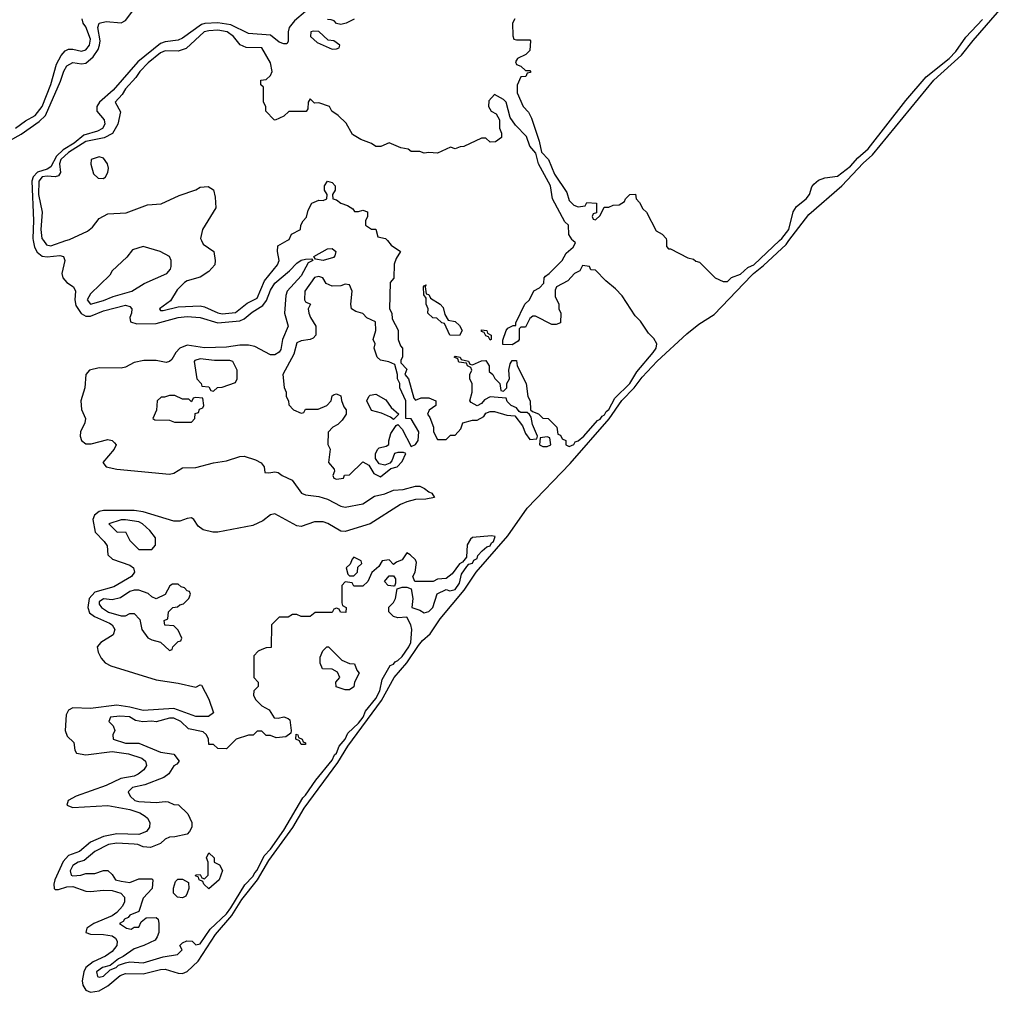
# Model space of a CAD drawing. Header units: inches. Extents: x 2668334 to 2765628, y 828034 to 955234.
# Tile 156 of 218: x 2756668 to 2761150, y 846577 to 851006. Entities that reach past the tile are written whole.
import ezdxf

# ---------------------------------------------------------------- set-up
doc = ezdxf.new("R2010")
doc.units = ezdxf.units.IN
doc.header["$MEASUREMENT"] = 0
for name, color, linetype in [('C7854', 7, 'Continuous'), ('C7855', 7, 'Continuous'), ('C7864', 7, 'Continuous'), ('C7865', 7, 'Continuous')]:
    doc.layers.add(name, color=color, linetype=linetype)

msp = doc.modelspace()

# ---------------------------------------------------------------- linework, layer by layer
at = {"layer": 'C7854', "color": 4}
for points, elevation in [([(2756729.7, 850000), (2756736.5, 849970), (2756747.3, 849947.3), (2756770, 849929.1), (2756794.1, 849925.9), (2756851.8, 849931.8), (2756868, 849928), (2756874, 849910), (2756860.8, 849850), (2756864.9, 849830), (2756882.4, 849810), (2756912.7, 849790), (2756921.7, 849770), (2756919.3, 849730), (2756923.9, 849703.9), (2756948.3, 849668.3), (2756970, 849655.8), (2756990, 849655.5), (2757050, 849679.7), (2757150, 849706), (2757170, 849700.5), (2757179.3, 849690), (2757178, 849670), (2757170.4, 849650), (2757173.4, 849630), (2757201.1, 849621.1), (2757290, 849622.2), (2757390, 849649.3), (2757430, 849655), (2757490, 849650.2), (2757570, 849626.2), (2757670, 849635.4), (2757690, 849644.2), (2757726, 849674), (2757775.8, 849704.2), (2757792.5, 849727.5), (2757810, 849774.4), (2757830, 849806), (2757897.2, 849862.8), (2757930, 849897.6), (2757950, 849910.4), (2757970, 849915.5), (2757996.9, 849916.9), (2758002, 849910), (2757980.9, 849899.1), (2757950, 849839.6), (2757885.3, 849770), (2757879.7, 849750), (2757873.4, 849670), (2757890.3, 849610), (2757864.4, 849550), (2757856.4, 849503.6), (2757850, 849492.3), (2757830, 849480.7), (2757810, 849479.5), (2757738, 849518), (2757710, 849524.1), (2757670, 849524), (2757610, 849514.2), (2757510, 849511.6), (2757430, 849523.7), (2757397, 849510), (2757378.5, 849490), (2757360.8, 849459.2), (2757350, 849449.6), (2757334.9, 849445.1), (2757290, 849453.7), (2757233.5, 849453.5), (2757190, 849444.4), (2757150, 849424), (2757130, 849419.2), (2757030, 849421.5), (2756986, 849410), (2756968.7, 849390), (2756964.2, 849330), (2756947.2, 849270), (2756950, 849231.3), (2756968.5, 849190), (2756965.3, 849170), (2756945.8, 849130), (2756943.6, 849110), (2756949.4, 849089.4), (2756970, 849074.9), (2756994.2, 849074.2), (2757070, 849094.4), (2757090, 849090.5), (2757099.9, 849079.9), (2757106.8, 849070), (2757099.1, 849050), (2757046.4, 848990), (2757062, 848970), (2757110, 848959.7), (2757350, 848937.1), (2757370, 848941.6), (2757410, 848965.8), (2757470, 848967.1), (2757550, 848988), (2757610, 848997), (2757670, 849017.1), (2757690, 849018), (2757741.6, 849001.6), (2757767.9, 848987.9), (2757780.7, 848970), (2757783.5, 848943.5), (2757802, 848942), (2757830, 848947.7), (2757844.9, 848944.9), (2757862.8, 848930), (2757909.1, 848909.1), (2757950.6, 848850), (2757970, 848842.4), (2758030, 848834.4), (2758070, 848822.8), (2758130, 848791.3), (2758150, 848786.9), (2758230, 848800.9), (2758283.5, 848836.5), (2758330, 848847.4), (2758370, 848863.1), (2758413.9, 848866.1), (2758470, 848881.3), (2758490, 848881.3), (2758511.3, 848871.3), (2758530, 848855.5), (2758544.7, 848850), (2758556, 848830), (2758517.6, 848822.4), (2758470, 848821.3), (2758430, 848811.3), (2758402, 848798), (2758264, 848710), (2758150, 848675.4), (2758130, 848676.4), (2758071.4, 848711.4), (2758050, 848719.3), (2758010, 848719.7), (2757950, 848698), (2757930, 848702), (2757830, 848756.4), (2757810, 848752.1), (2757775.7, 848724.3), (2757730, 848702.2), (2757570, 848672.3), (2757547.3, 848672.7), (2757503.3, 848683.3), (2757480.3, 848700.3), (2757460.7, 848730), (2757450, 848738), (2757430, 848735.4), (2757397.3, 848722.7), (2757370, 848722.8), (2757230, 848765.7), (2757190, 848771.3), (2757050, 848770.6), (2757030, 848766), (2757008.2, 848750), (2757001.1, 848730), (2757012.1, 848672.1), (2757053.1, 848630), (2757066.3, 848610), (2757069.3, 848569.3), (2757090.5, 848550), (2757170, 848522.8), (2757185.7, 848510), (2757190.3, 848490), (2757177.6, 848470), (2757097, 848423), (2757010, 848399.4), (2756985.2, 848370), (2756978, 848330), (2756985.9, 848305.9), (2757008.9, 848288.9), (2757077.8, 848257.8), (2757088.9, 848250), (2757100.9, 848230), (2757094.3, 848205.7), (2757038.4, 848170), (2757021.7, 848150), (2757025.9, 848125.9), (2757038.7, 848098.7), (2757057.3, 848077.3), (2757083.4, 848063.4), (2757290, 847999.7), (2757390, 847984.9), (2757470, 847966.8), (2757490, 847978), (2757496, 847976), (2757530, 847912), (2757550.8, 847850), (2757527.5, 847832.5), (2757470, 847833), (2757370, 847869.8), (2757230, 847861), (2757170, 847876), (2757110, 847884.2), (2756990, 847869), (2756910, 847872.3), (2756890, 847861.7), (2756879.3, 847840.7), (2756875, 847770), (2756884.3, 847744.3), (2756915, 847715), (2756919.9, 847679.9), (2756926.8, 847666.8), (2756970, 847659.3), (2757090, 847673.5), (2757163.1, 847663.1), (2757224, 847644), (2757241.3, 847630), (2757245.3, 847610), (2757233.4, 847590), (2757208.4, 847570), (2757190, 847561.6), (2757128.8, 847551.2), (2757061.7, 847518.3), (2756925.5, 847470), (2756888.8, 847451.2), (2756883.1, 847430), (2756910, 847419.1), (2757070, 847427.7), (2757170, 847409.3), (2757215.1, 847395.1), (2757239.8, 847379.8), (2757250.3, 847370), (2757260.3, 847350), (2757259.5, 847330), (2757244.9, 847310), (2757210, 847295.8), (2757110, 847298.7), (2757050, 847287.3), (2756990, 847261.1), (2756941.3, 847218.7), (2756890, 847200.7), (2756866.4, 847173.6), (2756828.4, 847090), (2756823.6, 847070), (2756826, 847050), (2756830, 847045.7), (2756845.5, 847045.5), (2756882.4, 847057.6), (2756910, 847058.5), (2756970, 847038.2), (2756990, 847035.9), (2757050, 847041.8), (2757090, 847040.2), (2757128.6, 847028.6), (2757144.7, 847010), (2757145.4, 846990), (2757135.6, 846970), (2757110, 846940.8), (2757090, 846926.3), (2757006.4, 846890), (2756974, 846870), (2756970, 846848.9), (2756990, 846841.8), (2757050, 846840.2), (2757090, 846834), (2757104, 846824), (2757112.6, 846810), (2757110.2, 846790), (2757090, 846763.5), (2757058.4, 846741.6), (2757003.5, 846716.5), (2756970.1, 846689.9), (2756960.2, 846670), (2756953, 846630), (2756955.5, 846610), (2756970, 846586.5), (2756990, 846577.3), (2757030, 846584.5), (2757070, 846606.2), (2757126, 846654), (2757150, 846663.2), (2757230, 846661.5), (2757310, 846681.6), (2757330, 846682.2), (2757390, 846664.2), (2757410, 846662.3), (2757430, 846671.7), (2757480.6, 846719.4), (2757559.5, 846840.5), (2757633.6, 846926.4), (2757680.1, 846999.9), (2757751.1, 847088.9), (2757802.6, 847177.4), (2757911.6, 847328.4), (2757963.5, 847416.5), (2758116.8, 847623.2), (2758161.7, 847698.3), (2758314.5, 847905.5), (2758373, 848010), (2758430, 848077.6), (2758483.2, 848156.8), (2758501.2, 848178.8), (2758537.3, 848210), (2758582, 848278), (2758691.6, 848408.4), (2758746.2, 848490), (2758890, 848655.2), (2758978, 848782), (2759174.5, 848985.5), (2759351.9, 849188.1), (2759408.5, 849271.5), (2759466, 849330), (2759501.9, 849378.1), (2759569.4, 849450.6), (2759704.6, 849575.4), (2759760, 849620), (2759830, 849664.1), (2760000, 849840.9)], 4), ([(2756776.1, 850000), (2756790, 849980.4), (2756810, 849977), (2756878.5, 850000)], 8), ([(2757495.9, 850000), (2757503.5, 849983.5), (2757552, 849950), (2757558, 849910), (2757556, 849890), (2757530, 849859), (2757490, 849833.2), (2757430, 849817.2), (2757418, 849810), (2757384.5, 849775.5), (2757354.8, 849725.2), (2757304.7, 849690), (2757310, 849682), (2757322, 849682), (2757390, 849698.8), (2757490, 849703), (2757510, 849699.1), (2757570, 849670.7), (2757590, 849667.4), (2757650, 849673), (2757704.2, 849715.8), (2757750, 849738), (2757783.3, 849816.7), (2757841.2, 849890), (2757849, 849910), (2757842, 849950), (2757844, 849976), (2757885.2, 850000)], 8), ([(2758342.4, 850000), (2758359.6, 849979.6), (2758402, 849950), (2758382, 849918), (2758372.7, 849892.7), (2758371.6, 849828.4), (2758354, 849810), (2758352, 849690), (2758362, 849670), (2758363.6, 849643.6), (2758391.6, 849591.6), (2758391.3, 849550), (2758401, 849521), (2758411.3, 849510), (2758411.3, 849468.7), (2758403.6, 849456.4), (2758403.6, 849443.6), (2758430, 849414), (2758422, 849390), (2758438, 849370), (2758462, 849282), (2758470, 849274), (2758496.4, 849283.6), (2758530, 849284.7), (2758562, 849270), (2758562, 849250), (2758531.6, 849228.4), (2758524.7, 849210), (2758534.8, 849194.8), (2758551.3, 849150), (2758552, 849130), (2758570, 849094), (2758610, 849094), (2758630, 849114), (2758650, 849114), (2758676.4, 849143.6), (2758686, 849170), (2758730, 849182), (2758750, 849182), (2758780.4, 849199.6), (2758790, 849214), (2758810, 849222), (2758830, 849222), (2758885.4, 849205.4), (2758922, 849202), (2758957.3, 849157.3), (2758970, 849122), (2758990, 849094), (2759022, 849098), (2759026, 849110), (2759003.1, 849163.1), (2758996.4, 849196.4), (2758988.4, 849208.4), (2758978, 849218), (2758950, 849218), (2758942, 849222), (2758930, 849238), (2758906, 849250), (2758887.3, 849267.3), (2758882, 849282), (2758810, 849288), (2758784.5, 849275.5), (2758770, 849258), (2758750, 849248), (2758723.1, 849263.1), (2758718, 849270), (2758728, 849310), (2758728, 849330), (2758727.3, 849347.3), (2758718, 849370), (2758718, 849390), (2758726, 849410), (2758722, 849422), (2758706, 849430), (2758702, 849442), (2758667.3, 849447.3), (2758662, 849462), (2758646, 849470), (2758650, 849474), (2758674, 849470), (2758678, 849458), (2758711.6, 849451.6), (2758718, 849438), (2758730, 849434), (2758770, 849452), (2758790, 849454), (2758804.7, 849430), (2758804.7, 849404.7), (2758822, 849390), (2758831.6, 849371.6), (2758854, 849350), (2758858, 849318), (2758870, 849314), (2758886, 849330), (2758886, 849350), (2758898, 849370), (2758895.3, 849410), (2758900.4, 849439.6), (2758910, 849454), (2758930, 849454), (2758932, 849430), (2758974, 849350), (2758982, 849290), (2758992, 849270), (2758994, 849230), (2759002, 849222), (2759030, 849212), (2759050, 849192), (2759074, 849190), (2759114, 849150), (2759118, 849118), (2759130, 849114), (2759138, 849098), (2759154, 849090), (2759154, 849070), (2759170, 849062), (2759190, 849072), (2759196.5, 849083.5), (2759210, 849087.7), (2759236, 849110), (2759298.4, 849181.6), (2759310, 849186.7), (2759319.1, 849200.9), (2759330, 849207), (2759338, 849222), (2759350, 849230.8), (2759376.8, 849283.2), (2759446, 849350), (2759477, 849403), (2759552, 849490), (2759565.2, 849510), (2759568.7, 849530), (2759554.6, 849554.6), (2759530, 849578), (2759493.6, 849633.6), (2759470, 849658), (2759410, 849748), (2759380.4, 849780.4), (2759336.4, 849816.4), (2759290, 849866), (2759267.3, 849867.3), (2759262, 849882), (2759230, 849886), (2759218, 849862), (2759194, 849850), (2759163.6, 849816.4), (2759112, 849790), (2759105.4, 849774.6), (2759105.4, 849745.4), (2759122, 849710), (2759122, 849690), (2759132, 849670), (2759130, 849626), (2759110, 849618), (2759090, 849618), (2759016.4, 849656.4), (2759003.6, 849656.4), (2758990, 849646), (2758970, 849606), (2758950, 849606), (2758942, 849598), (2758942, 849550), (2758938, 849542), (2758910, 849526), (2758867.3, 849527.3), (2758867.3, 849547.3), (2758882, 849590), (2758890, 849602), (2758914, 849614), (2758926, 849614), (2758926, 849626), (2758968, 849710), (2758988.9, 849731.1), (2759009.2, 849770.8), (2759034.6, 849785.4), (2759054, 849806), (2759055.3, 849830), (2759061.2, 849838.8), (2759078, 849850), (2759138, 849910), (2759156.4, 849943.6), (2759188, 849970), (2759198, 849990), (2759186.7, 850000)], 8), ([(2759611.7, 850000), (2759612.7, 849972.7), (2759622, 849962), (2759630, 849962), (2759710, 849922), (2759736, 849916), (2759746.4, 849906.4), (2759762, 849902), (2759834, 849830), (2759870, 849814), (2759890, 849814), (2759908.4, 849831.6), (2759950, 849848), (2759982.8, 849877.2), (2760000, 849885.6)], 8)]:
    msp.add_lwpolyline(points, dxfattribs=dict(at, elevation=elevation))
for points, elevation in [([(2757230, 849973.2), (2757181.4, 849958.6), (2757155.9, 849924.1), (2757090, 849862), (2757078, 849842), (2756990, 849757.2), (2756974.8, 849730), (2756990, 849711), (2757050, 849727), (2757094.5, 849745.5), (2757179, 849770), (2757235.5, 849804.5), (2757338, 849850), (2757355.3, 849870), (2757358, 849882), (2757357.2, 849910), (2757350, 849928), (2757308, 849950)], 8), ([(2758050, 849909.7), (2758015.3, 849915.3), (2758007.3, 849927.3), (2758070, 849963), (2758090, 849964), (2758106.8, 849950), (2758102.8, 849930), (2758096.4, 849923.6)], 4), ([(2758030, 849837.2), (2758010, 849832.7), (2757966.8, 849770), (2757964.7, 849730), (2757970, 849722), (2757992, 849710), (2757982, 849690), (2757984.7, 849670), (2757991.3, 849650), (2758016, 849610), (2758016, 849570), (2758004, 849556), (2757990.8, 849549.2), (2757950, 849544), (2757930, 849534), (2757916.7, 849483.3), (2757866.8, 849390), (2757871.6, 849331.6), (2757882, 849310), (2757882, 849290), (2757892, 849270), (2757892.7, 849252.7), (2757914, 849230), (2757950, 849214), (2757962, 849218), (2757970, 849232), (2758027.3, 849232.7), (2758066, 849250), (2758086, 849270), (2758090, 849294), (2758100.4, 849299.6), (2758110, 849302), (2758130, 849294), (2758132.7, 849272.7), (2758143.6, 849243.6), (2758154, 849230), (2758154, 849210), (2758136.9, 849183.1), (2758116.9, 849163.1), (2758094, 849150), (2758072.7, 849127.3), (2758071.6, 849071.6), (2758082, 849050), (2758074, 848990), (2758099.6, 848959.6), (2758102, 848950), (2758094, 848930), (2758098, 848918), (2758110, 848914), (2758142, 848918), (2758147.3, 848932.7), (2758170, 848934), (2758230, 848992), (2758258, 848978), (2758279.6, 848939.6), (2758310, 848924.7), (2758358, 848962), (2758386, 848970), (2758410, 848994), (2758426, 849030), (2758415.3, 849035.3), (2758390, 849035.3), (2758374, 849030), (2758362, 848998), (2758352.7, 848987.3), (2758330, 848978), (2758304, 848984), (2758288, 849008), (2758288, 849030), (2758298, 849050), (2758304, 849056), (2758336.4, 849063.6), (2758348, 849072), (2758348, 849088), (2758358, 849122), (2758382, 849158), (2758390, 849162), (2758410, 849142), (2758450, 849062), (2758470, 849072), (2758482, 849090), (2758485.2, 849130), (2758450, 849188), (2758426, 849190), (2758426, 849270), (2758398, 849330), (2758398, 849350), (2758388, 849370), (2758388, 849390), (2758375.3, 849435.3), (2758348.7, 849448.7), (2758310, 849455.3), (2758295.3, 849470), (2758282, 849510), (2758286, 849530), (2758278, 849550), (2758289, 849590), (2758288, 849630), (2758249, 849649), (2758230, 849668), (2758198, 849678), (2758178, 849690), (2758175.3, 849710), (2758182, 849770), (2758170, 849798), (2758150, 849802), (2758130, 849794), (2758090, 849792.7), (2758064.1, 849804.1), (2758048, 849830)], 8), ([(2758670, 849568), (2758626, 849570), (2758602, 849622), (2758590, 849626), (2758567.3, 849647.3), (2758548.4, 849648.4), (2758526, 849670), (2758528, 849690), (2758518, 849710), (2758518, 849738), (2758507.3, 849752.7), (2758506, 849790), (2758510, 849794), (2758518, 849798), (2758514, 849790), (2758518, 849758), (2758530, 849754), (2758538, 849738), (2758582, 849710), (2758595.3, 849695.3), (2758603.6, 849663.6), (2758618, 849638), (2758650, 849632), (2758670, 849614), (2758682, 849590)], 8), ([(2758810, 849546), (2758802, 849562), (2758790, 849566), (2758782, 849582), (2758770, 849586), (2758770, 849594), (2758794, 849590), (2758798, 849578), (2758814, 849570), (2758814, 849550)], 8), ([(2757490, 849461.2), (2757466, 849454), (2757462, 849450), (2757474, 849370), (2757494, 849350), (2757498, 849338), (2757530, 849334), (2757538, 849318), (2757550, 849314), (2757568.4, 849331.6), (2757590, 849332), (2757650, 849354), (2757658, 849370), (2757658, 849410), (2757638, 849450), (2757625.4, 849454.6), (2757554.6, 849454.6)], 8), ([(2757350, 849295.3), (2757327.3, 849287.3), (2757312.7, 849287.3), (2757294, 849270), (2757291.6, 849228.4), (2757274, 849190), (2757283.6, 849183.6), (2757350, 849182), (2757372.7, 849172.7), (2757450, 849174), (2757466, 849190), (2757467.3, 849212.7), (2757482, 849218), (2757487.3, 849232.7), (2757502, 849238), (2757506, 849250), (2757502, 849282), (2757470, 849286), (2757458, 849282), (2757450, 849266), (2757438, 849278), (2757410, 849278), (2757374.6, 849294.6)], 8), ([(2758370, 849186), (2758356.4, 849196.4), (2758314.6, 849214.6), (2758270, 849226), (2758248, 849270), (2758258, 849290), (2758264, 849296), (2758290, 849301), (2758334.8, 849274.8), (2758359.6, 849239.6), (2758394, 849210)], 8), ([(2759070, 849106), (2759038, 849102), (2759034, 849070), (2759050, 849062), (2759070, 849062), (2759086, 849070), (2759082, 849102)], 8), ([(2757150, 848728.7), (2757130, 848728.7), (2757074, 848710), (2757112.7, 848672.7), (2757150, 848674), (2757170, 848634), (2757210, 848594), (2757270, 848594), (2757287.3, 848612.7), (2757287.3, 848647.3), (2757260.4, 848680.4), (2757228, 848710), (2757210, 848719)], 8), ([(2758816.5, 848656.5), (2758730, 848648.7), (2758719.8, 848640.2), (2758705.4, 848614.6), (2758702, 848558), (2758683.6, 848536.4), (2758670, 848528), (2758636.9, 848483.1), (2758610, 848462), (2758570, 848458), (2758550, 848448), (2758467.3, 848447.3), (2758458, 848470), (2758468, 848490), (2758474.6, 848534.6), (2758470, 848546), (2758446, 848570), (2758430, 848578), (2758410, 848546), (2758383.6, 848536.4), (2758370, 848526), (2758350, 848546), (2758318, 848542), (2758303.6, 848516.4), (2758271.6, 848488.4), (2758252.7, 848447.3), (2758230, 848426), (2758190, 848426), (2758182, 848442), (2758150, 848446), (2758134, 848430), (2758134, 848350), (2758138, 848338), (2758154, 848330), (2758152.7, 848307.3), (2758128, 848308), (2758122, 848322), (2758110, 848326), (2758098, 848322), (2758090, 848306), (2758012.7, 848307.3), (2757990, 848288), (2757950, 848288), (2757930, 848298), (2757910, 848298), (2757890, 848286), (2757850, 848286), (2757814, 848250), (2757812.7, 848147.3), (2757790, 848146), (2757770, 848138), (2757754, 848130), (2757734, 848110), (2757734, 848010), (2757754, 847990), (2757754, 847970), (2757734, 847950), (2757732, 847930), (2757742, 847910), (2757770, 847882), (2757803.6, 847863.6), (2757826.8, 847826.8), (2757845.4, 847825.4), (2757870.9, 847830.9), (2757890, 847824.7), (2757897.3, 847817.3), (2757904.7, 847770), (2757902, 847758), (2757879.6, 847740.4), (2757836.4, 847736.4), (2757810, 847746), (2757790, 847746), (2757770, 847766), (2757750, 847766), (2757731.6, 847748.4), (2757710, 847748), (2757654, 847730), (2757610, 847686), (2757570, 847688), (2757550, 847706), (2757530, 847706), (2757528, 847730), (2757518, 847750), (2757503.1, 847763.1), (2757437.5, 847777.5), (2757401.2, 847810), (2757370, 847826), (2757350, 847825.2), (2757290, 847808.7), (2757270, 847812.3), (2757228.7, 847808.7), (2757195.1, 847815.1), (2757168.1, 847831.9), (2757124.9, 847835.1), (2757082, 847830), (2757074, 847810), (2757094, 847790), (2757102, 847770), (2757092, 847750), (2757094, 847730), (2757150, 847712), (2757210, 847712), (2757308.7, 847671.3), (2757370, 847662), (2757394, 847630), (2757383.6, 847616.4), (2757370, 847608), (2757347.3, 847572.7), (2757324.5, 847555.5), (2757237.3, 847522.7), (2757182, 847510), (2757162, 847490), (2757171.3, 847470), (2757192, 847450), (2757210, 847445.5), (2757290, 847441), (2757330, 847446), (2757344.7, 847444.7), (2757370, 847432), (2757391.3, 847431.3), (2757434, 847390), (2757452, 847350), (2757452, 847330), (2757442, 847310), (2757430, 847298), (2757375.3, 847284.7), (2757350, 847284), (2757330, 847274), (2757310, 847255.3), (2757263.6, 847236.4), (2757230, 847239), (2757206, 847250), (2757190, 847251.2), (2757110, 847256.2), (2757072, 847250), (2757010, 847219), (2756962.4, 847177.6), (2756934, 847170), (2756910, 847155.3), (2756898, 847130), (2756902, 847110), (2756910, 847108), (2756946, 847110), (2756970, 847118), (2757010, 847118), (2757050, 847132), (2757070, 847132), (2757090, 847114), (2757104.7, 847090), (2757130, 847082.8), (2757170, 847078), (2757210, 847094), (2757270, 847094), (2757274, 847090), (2757272, 847050), (2757230, 847006), (2757210, 846946), (2757170, 846928), (2757162, 846918), (2757146, 846910), (2757139.8, 846900.2), (2757122, 846890), (2757154, 846870), (2757175.3, 846864.7), (2757190, 846874), (2757210, 846874), (2757222, 846898), (2757244, 846916), (2757290, 846918), (2757298, 846910), (2757301, 846890), (2757302, 846850), (2757294, 846830), (2757284.7, 846815.3), (2757234, 846790), (2757190, 846775.3), (2757139.8, 846740.2), (2757118, 846730), (2757079.9, 846700.1), (2757044.7, 846690), (2757018, 846670), (2757022, 846650), (2757030, 846646.8), (2757050, 846651.3), (2757080.7, 846679.3), (2757108, 846690), (2757118.6, 846701.4), (2757150, 846712), (2757170, 846716), (2757231.1, 846711.1), (2757320.9, 846739.1), (2757386, 846750), (2757408, 846770), (2757398, 846790), (2757410, 846802), (2757428.9, 846811.1), (2757454, 846810), (2757470, 846794), (2757490, 846798.8), (2757534.9, 846865.1), (2757610, 846934.9), (2757630, 846961.7), (2757693.1, 847066.9), (2757730, 847104.2), (2757738.4, 847121.6), (2757750, 847133), (2757781, 847199), (2757810, 847228.9), (2757870, 847314.9), (2757956.6, 847463.4), (2757970, 847474.9), (2758016.6, 847543.4), (2758090, 847634.8), (2758101.4, 847658.6), (2758110, 847665.5), (2758122.2, 847697.8), (2758149.4, 847730), (2758162, 847758), (2758210, 847803.2), (2758231.4, 847830), (2758242, 847858), (2758290, 847914.9), (2758307.6, 847950), (2758317.6, 848002.4), (2758355.1, 848064.9), (2758370, 848071.3), (2758377.5, 848082.5), (2758390, 848088), (2758410, 848106.4), (2758439.7, 848150), (2758449.3, 848170), (2758454, 848230), (2758449, 848250), (2758430, 848286), (2758390, 848282), (2758369.1, 848289.1), (2758348.7, 848310), (2758349.1, 848330.9), (2758370, 848352), (2758379, 848370), (2758386, 848414), (2758410, 848422), (2758430, 848422), (2758450, 848414), (2758458, 848370), (2758454, 848330), (2758490, 848318), (2758510, 848304.7), (2758530, 848311.3), (2758548.7, 848330), (2758569, 848391), (2758610, 848412), (2758626, 848406), (2758650, 848411), (2758670, 848441), (2758679, 848481), (2758703.1, 848516.9), (2758712.7, 848527.3), (2758730, 848532), (2758735.5, 848544.5), (2758750, 848552), (2758754, 848566), (2758773, 848587), (2758794.7, 848605.3), (2758810, 848611), (2758816.1, 848623.9), (2758825.2, 848630), (2758833.2, 848653.2)], 8), ([(2758190, 848558), (2758182, 848550), (2758172.7, 848527.3), (2758154, 848510), (2758162, 848482), (2758170, 848474), (2758190, 848474), (2758206, 848490), (2758207.3, 848512.7), (2758226, 848530), (2758222, 848542)], 8), ([(2758370, 848426), (2758346, 848430), (2758328.4, 848448.4), (2758350, 848474), (2758370, 848474), (2758379.6, 848459.6), (2758379.6, 848440.4), (2758374, 848426)], 8), ([(2757363.6, 848436.4), (2757351.6, 848428.4), (2757331.1, 848388.9), (2757290, 848368.7), (2757270, 848378), (2757253.2, 848393.2), (2757210, 848408.7), (2757190, 848408.7), (2757170, 848402), (2757127.1, 848372.9), (2757090, 848364), (2757050, 848369), (2757030, 848355.3), (2757030, 848344.7), (2757041, 848330), (2757071.9, 848308.1), (2757130, 848291.3), (2757150, 848292), (2757170, 848302), (2757190, 848302), (2757215.3, 848275.3), (2757224.7, 848230), (2757251.6, 848191.6), (2757270, 848182), (2757310, 848172), (2757350, 848134), (2757362, 848138), (2757366, 848150), (2757390, 848174), (2757402, 848178), (2757406, 848190), (2757390, 848226), (2757370, 848246), (2757328.4, 848248.4), (2757326, 848270), (2757342, 848278), (2757346, 848310), (2757366, 848330), (2757387.3, 848332.7), (2757398, 848342), (2757413.6, 848346.4), (2757438, 848370), (2757446, 848390), (2757442, 848402), (2757430, 848406), (2757419, 848419), (2757404, 848424), (2757390, 848435.3)], 8), ([(2758150, 847954), (2758109, 847969), (2758108, 847990), (2758126, 848010), (2758114.6, 848034.6), (2758090, 848048), (2758046, 848050), (2758036.4, 848076.4), (2758036.4, 848103.6), (2758048.4, 848131.6), (2758066, 848150), (2758074, 848150), (2758134, 848090), (2758170, 848074), (2758192.7, 848072.7), (2758203.6, 848043.6), (2758214, 848030), (2758192, 847990), (2758190, 847968), (2758170, 847955.3)], 8), ([(2757950, 847706), (2757942, 847722), (2757926, 847730), (2757927.3, 847752.7), (2757934, 847750), (2757938, 847738), (2757954, 847730), (2757958, 847718), (2757970, 847714), (2757970, 847706)], 8), ([(2757530, 847048), (2757506, 847070), (2757502, 847082), (2757486, 847090), (2757482, 847102), (2757468, 847108), (2757470, 847112), (2757490, 847114), (2757498, 847098), (2757510, 847094), (2757526, 847110), (2757526, 847170), (2757518, 847190), (2757530, 847212), (2757554, 847190), (2757554, 847170), (2757578, 847158), (2757591.3, 847131.3), (2757576, 847090)], 8), ([(2757410, 847008), (2757386, 847010), (2757369.1, 847029.1), (2757369, 847051), (2757378, 847082), (2757388, 847092), (2757410, 847092), (2757436.9, 847076.9), (2757438, 847050), (2757431.1, 847028.9), (2757424.7, 847015.3)], 8)]:
    msp.add_lwpolyline(points, close=True, dxfattribs=dict(at, elevation=elevation))
at = {"layer": 'C7855', "color": 4}
for points, elevation in [([(2756624, 850456), (2756675.8, 850484.2), (2756757.5, 850542.5), (2756785.5, 850570), (2756854.1, 850725.9), (2756868.6, 850771.4), (2756883.5, 850796.5), (2756910, 850811.2), (2756950, 850805.6), (2756970, 850808.3), (2757002.7, 850837.3), (2757025, 850870), (2757031.8, 850890), (2757034.4, 850910), (2757024.2, 850970), (2757029.8, 850990.2), (2757062.4, 850997.6), (2757130, 850992.4), (2757150, 851002), (2757245.1, 851130)], 4), ([(2757970, 851043.6), (2757919, 851001), (2757895.3, 850970), (2757890.3, 850950), (2757890, 850906), (2757883.6, 850896.4), (2757870, 850896), (2757850, 850903.7), (2757810, 850936.2), (2757710, 850942.4), (2757630, 850982.3), (2757570, 850992.4), (2757511.5, 850988.5), (2757496.5, 850983.5), (2757410, 850921.8), (2757390, 850912.8), (2757330, 850905), (2757310, 850897.7), (2757205.9, 850814.1), (2757094.4, 850685.6), (2757032.3, 850630), (2757019.2, 850610), (2757019.1, 850590), (2757052.9, 850550), (2757055.8, 850530), (2757044.6, 850510), (2757022.1, 850497.9), (2756960, 850480), (2756915.6, 850444.4), (2756866.5, 850413.5), (2756835.5, 850384.5), (2756810, 850336.4), (2756794.1, 850325.9), (2756749, 850311), (2756730.2, 850290), (2756723.2, 850270), (2756731.8, 850091.8), (2756727.5, 850010), (2756729.7, 850000)], 4), ([(2756650, 850512.7), (2756694.4, 850545.6), (2756738.4, 850570), (2756770, 850610.8), (2756810, 850710.8), (2756836.4, 850803.6), (2756857.6, 850842.4), (2756876, 850864), (2756890, 850871.3), (2756910, 850871.3), (2756950, 850862), (2756970, 850868), (2756986, 850890), (2756990, 850918), (2756970, 850974), (2756957.2, 850990), (2756953.2, 851010)], 8), ([(2758191.3, 851008.7), (2758154, 850990), (2758130, 850984), (2758110, 850989.2), (2758100.4, 851000.4), (2758086, 851006), (2758070, 851007)], 4), ([(2758922, 851010), (2758912, 850990), (2758912.7, 850932.7), (2758918, 850918), (2758930, 850914), (2758990, 850914), (2758994, 850910), (2758990, 850866), (2758972.7, 850847.3), (2758934, 850830), (2758925.4, 850814.6), (2758930, 850802), (2758950, 850794), (2758970, 850774), (2758990, 850774), (2758994, 850770), (2758994, 850766), (2758978, 850762), (2758972.7, 850747.3), (2758950, 850746), (2758932.7, 850707.3), (2758932.7, 850672.7), (2758960.7, 850610), (2758984.9, 850584.9), (2758997.3, 850557.3), (2759032.8, 850452.8), (2759043.5, 850403.5), (2759074.8, 850370), (2759102.8, 850302.8), (2759158.8, 850218.8), (2759170, 850182), (2759190, 850162), (2759210, 850154), (2759242, 850158), (2759250, 850174), (2759294, 850170), (2759294, 850126), (2759278, 850122), (2759274, 850110), (2759278, 850098), (2759290, 850094), (2759310, 850114), (2759328, 850152), (2759350, 850152), (2759370, 850162), (2759396.4, 850163.6), (2759422, 850178), (2759426, 850190), (2759446, 850210), (2759471.3, 850211.3), (2759474, 850190), (2759490, 850174), (2759505.4, 850145.4), (2759522, 850130), (2759564.7, 850044.7), (2759592, 850030), (2759611.3, 850010), (2759611.7, 850000)], 8), ([(2759186.7, 850000), (2759183.1, 850003.1), (2759168.4, 850028.4), (2759166, 850070), (2759150, 850086), (2759093.2, 850190), (2759084, 850250), (2759029.6, 850349.6), (2759018, 850398), (2758989.7, 850429.7), (2758974.8, 850474.8), (2758925.6, 850525.6), (2758900.9, 850560.9), (2758882, 850630), (2758870, 850642), (2758830, 850666), (2758803.6, 850636.4), (2758802, 850610), (2758814, 850590), (2758836.9, 850576.9), (2758852, 850550), (2758851.6, 850511.6), (2758862, 850490), (2758862, 850470), (2758834, 850450), (2758810, 850448), (2758790, 850466), (2758770, 850466), (2758690, 850428), (2758672.7, 850427.3), (2758650, 850418), (2758630, 850426), (2758570, 850398), (2758530, 850402), (2758510, 850398), (2758490, 850406), (2758450, 850406), (2758436.4, 850416.4), (2758403.1, 850423.1), (2758350, 850446), (2758311.6, 850428.4), (2758290, 850428.7), (2758270, 850442), (2758220.4, 850460.4), (2758183.1, 850483.1), (2758154.6, 850534.6), (2758118, 850570), (2758088.9, 850588.9), (2758078, 850610), (2758030, 850628), (2758010, 850626), (2757990, 850646), (2757982, 850630), (2757979.6, 850600.4), (2757971.6, 850588.4), (2757892.7, 850587.3), (2757870, 850566), (2757831.6, 850548.4), (2757826, 850550), (2757788, 850590), (2757788, 850610), (2757778, 850630), (2757778, 850698), (2757766, 850710), (2757766, 850730), (2757790, 850734), (2757810, 850752), (2757817.2, 850770), (2757809.3, 850810), (2757770, 850877.2), (2757699, 850879), (2757672.1, 850892.1), (2757640.9, 850930), (2757612.3, 850950), (2757570, 850958), (2757530, 850955.6), (2757508.4, 850950), (2757425.8, 850874.2), (2757390, 850862.9), (2757330, 850864.2), (2757310, 850855.4), (2757253.4, 850810), (2757214.9, 850770), (2757197.3, 850742.7), (2757150, 850691.8), (2757134.9, 850665.1), (2757102.8, 850630), (2757127.1, 850587.1), (2757115.5, 850530), (2757091.5, 850488.5), (2757052.4, 850467.6), (2756970, 850450.7), (2756890, 850401.7), (2756855.6, 850370), (2756849.3, 850349.3), (2756853.7, 850310), (2756844.9, 850295.1), (2756830.3, 850289.7), (2756794.1, 850294.1), (2756770.8, 850290), (2756756.1, 850270), (2756754.2, 850210), (2756770.4, 850130), (2756765, 850050), (2756768.9, 850010), (2756776.1, 850000)], 8), ([(2757885.2, 850000), (2757894.6, 850005.4), (2757906, 850030), (2757946, 850050), (2757948, 850070), (2757958, 850090), (2757973.6, 850106.4), (2757982, 850138), (2757998, 850170), (2758030, 850184.7), (2758050, 850182), (2758066, 850190), (2758068, 850210), (2758055.3, 850230), (2758055.3, 850250), (2758070, 850271.3), (2758090, 850264.7), (2758104.7, 850250), (2758104.7, 850230), (2758092, 850210), (2758094, 850190), (2758110, 850186), (2758130, 850171), (2758159.8, 850159.8), (2758184.7, 850144.7), (2758192.7, 850132.7), (2758210, 850132), (2758230, 850138), (2758251.3, 850131.3), (2758252, 850110), (2758242, 850090), (2758242, 850070), (2758270, 850052), (2758290, 850052), (2758298, 850018), (2758334, 850010), (2758342.4, 850000)], 8), ([(2756878.5, 850000), (2756894.6, 850005.4), (2756977.5, 850042.5), (2756999.3, 850060.7), (2757030, 850101), (2757070, 850122), (2757152.9, 850127.1), (2757250, 850162.8), (2757311.9, 850168.1), (2757394.2, 850205.8), (2757470, 850230.8), (2757490, 850242.8), (2757526, 850246), (2757550.8, 850230.8), (2757558, 850198), (2757561, 850150), (2757501, 850050), (2757491.3, 850010), (2757495.9, 850000)], 8)]:
    msp.add_lwpolyline(points, dxfattribs=dict(at, elevation=elevation))
for points, elevation in [([(2758006, 850954), (2757994, 850950), (2757992, 850930), (2758022, 850902), (2758090, 850872), (2758110, 850874), (2758122, 850878), (2758126, 850890), (2758098, 850910), (2758073.2, 850913.2), (2758030, 850952.7)], 8), ([(2757030, 850382), (2756994, 850370), (2756992, 850348), (2757004.5, 850304.5), (2757024.9, 850284.9), (2757050, 850282.8), (2757059, 850290), (2757069, 850310), (2757072.3, 850330), (2757068.7, 850350), (2757050, 850375.3)], 12)]:
    msp.add_lwpolyline(points, close=True, dxfattribs=dict(at, elevation=elevation))
at = {"layer": 'C7864', "color": 4}
for points, elevation in [([(2760000, 849885.6), (2760010, 849890.4), (2760126.7, 850000)], 8), ([(2760000, 849840.9), (2760008.7, 849850), (2760053.8, 849886.2), (2760156.9, 849983.1), (2760169.9, 850000)], 4)]:
    msp.add_lwpolyline(points, dxfattribs=dict(at, elevation=elevation))
at = {"layer": 'C7865', "color": 4}
for points, elevation in [([(2760169.9, 850000), (2760260.9, 850119.1), (2760410, 850249.2), (2760507, 850353), (2760550, 850391.3), (2760829.8, 850730), (2760955.8, 850844.2), (2761008.2, 850911.8), (2761150, 851074)], 4), ([(2760126.7, 850000), (2760137.4, 850010), (2760170, 850050.8), (2760189, 850131), (2760204.7, 850155.3), (2760248.7, 850190), (2760264, 850210), (2760274.6, 850245.4), (2760283.1, 850256.9), (2760304, 850276), (2760333.6, 850286.4), (2760390, 850293.4), (2760450, 850338.7), (2760483.5, 850376.5), (2760530, 850417.6), (2760702.2, 850637.8), (2760793.8, 850746.2), (2760898.3, 850830), (2760930, 850861.7), (2760974.3, 850925.7), (2761050, 851007.4)], 8)]:
    msp.add_lwpolyline(points, dxfattribs=dict(at, elevation=elevation))

doc.saveas('drawing.dxf')
